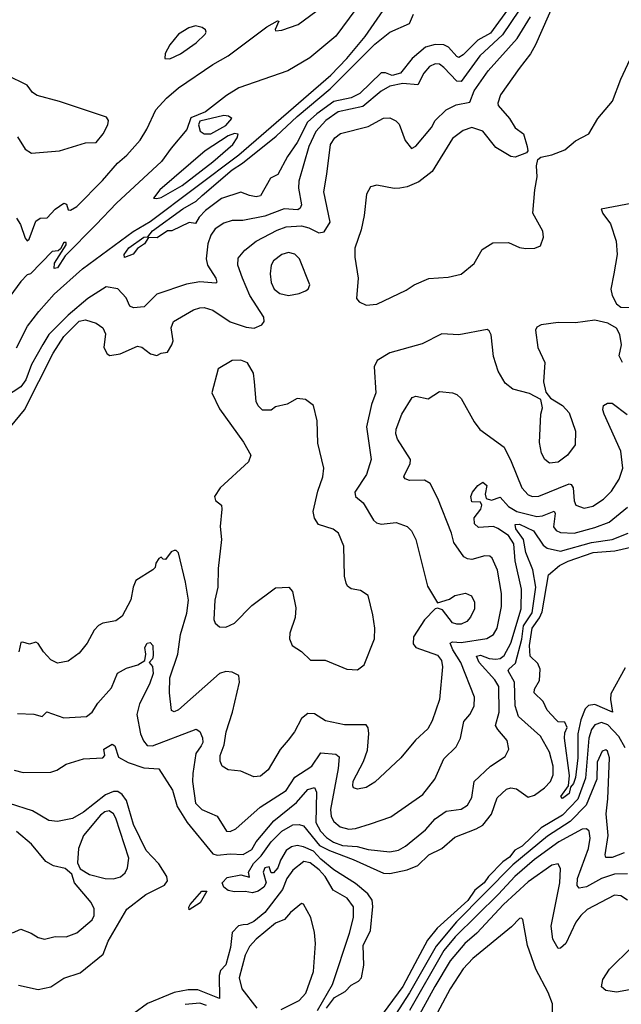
# Model space of a CAD drawing. Extents: x 1268547 to 1425625, y 515768 to 616754.
# Tile 42 of 256: x 1309870 to 1312657, y 547053 to 551612. Entities that reach past the tile are written whole.
import ezdxf

# ---------------------------------------------------------------- set-up
doc = ezdxf.new("R2010")
doc.units = 0

msp = doc.modelspace()

# ---------------------------------------------------------------- linework, layer by layer
at = {"layer": '0CON10XD'}
for points in [[(1309855, 550693.8), (1309874.3, 550664.3), (1309895, 550600), (1309905, 550587.5), (1309913.6, 550596.4), (1309945, 550680), (1309965, 550692.5), (1309997.5, 550695), (1310034, 550735), (1310075, 550762.5), (1310087.5, 550757.5), (1310095, 550732.5), (1310105, 550730), (1310135, 550746.7), (1310253.2, 550866.8), (1310322.7, 550947.3), (1310366, 550985), (1310428, 551055), (1310459.2, 551105), (1310500.3, 551195), (1310550.5, 551249.5), (1310605, 551296.7), (1310765, 551404.5), (1310835.9, 551444.1), (1311015, 551578.8), (1311065, 551606.7), (1311070, 551605), (1311053, 551567), (1311055, 551560), (1311085, 551563.3), (1311160.7, 551589.3), (1311435, 551794)], [(1311457.4, 551702.6), (1311334.2, 551535.8), (1311213.9, 551436.1), (1311112.5, 551375), (1310885, 551297.2), (1310828.7, 551261.3), (1310731.1, 551185), (1310662.2, 551157.8), (1310645, 551103.1), (1310572.1, 551017.9), (1310527.7, 550955), (1310318, 550762), (1310225, 550664.6), (1310080.6, 550519.4), (1310045, 550462.5), (1310030, 550460), (1310031.2, 550485), (1310085, 550570), (1310085, 550580), (1310075, 550580), (1310059.3, 550550.7), (1310047.5, 550542.5), (1310021.2, 550538.8), (1309920, 550435), (1309905, 550430), (1309875, 550400), (1309695, 550155.6)], [(1312183.5, 551656.5), (1312107.2, 551542.8), (1312000.9, 551445), (1311915, 551325.4), (1311895, 551327.2), (1311835, 551391.5), (1311815, 551406.4), (1311795, 551408.5), (1311768.1, 551395), (1311741.9, 551365), (1311715, 551310), (1311645, 551316.2), (1311585, 551304.3), (1311545, 551280.5), (1311459.5, 551210.5), (1311345.5, 551185), (1311288.4, 551145), (1311241.9, 551095), (1311209.2, 551025), (1311162.4, 550865), (1311161.4, 550831.4), (1311176.1, 550755), (1311169.9, 550740.1), (1311158.2, 550731.8), (1311095, 550735.6), (1311005, 550702), (1310903.1, 550683.1), (1310855, 550682.5), (1310815, 550669.6), (1310775, 550643.6), (1310755.4, 550615), (1310741.1, 550575), (1310733.2, 550505), (1310739.5, 550475), (1310778.4, 550415), (1310782.5, 550397.5), (1310778.2, 550391.8), (1310705, 550398.8), (1310642, 550388), (1310505, 550340.6), (1310447.4, 550282.6), (1310397.5, 550277.5), (1310379.7, 550285), (1310363.3, 550325), (1310325.2, 550365.2), (1310270.6, 550375), (1310185, 550320.8), (1310095.3, 550244.7), (1310005, 550153.8), (1309977.9, 550107.9), (1309924.8, 550015), (1309897.9, 549945), (1309875, 549912.6), (1309805, 549866.6)], [(1309855, 550092.2), (1309906.4, 550193.6), (1309958.3, 550261.7), (1310029.3, 550340.7), (1310161.2, 550458.8), (1310395, 550631.3), (1310475, 550678.1), (1310885, 550986.5), (1311310.6, 551355), (1311385, 551432.3), (1311469.8, 551535), (1311580.8, 551695)], [(1312142.1, 551675), (1312050.3, 551549.7), (1311992, 551518), (1311925, 551448.7), (1311905, 551437.5), (1311895, 551441.6), (1311855.8, 551485), (1311835.5, 551495.5), (1311795, 551497.1), (1311749.1, 551485), (1311687.6, 551432.4), (1311633.3, 551365), (1311595, 551353.3), (1311565, 551366.6), (1311543.9, 551366.1), (1311445, 551270.5), (1311405, 551250.4), (1311325, 551232.9), (1311246.1, 551176.1), (1311202.9, 551137.1), (1311155, 551043.8), (1311111, 550979), (1311065.8, 550895), (1311031.5, 550878.5), (1310985, 550796), (1310965, 550792.5), (1310935, 550797.5), (1310895, 550814.3), (1310805.4, 550784.6), (1310731.1, 550728.9), (1310702, 550698), (1310685, 550668.8), (1310655, 550673.8), (1310575, 550633.8), (1310555, 550633.8), (1310507.4, 550602.6), (1310466.1, 550603.9), (1310447.5, 550575), (1310415, 550553.1), (1310395, 550526.7), (1310355, 550511.2), (1310354.4, 550525), (1310375, 550555.3), (1310444.4, 550605), (1310463.8, 550606.2), (1310485.4, 550635), (1310625, 550736.2), (1310687.8, 550772.2), (1310715, 550797.7), (1310855, 550917.5), (1310902, 550948), (1311057.4, 551072.6), (1311155, 551164.5), (1311307.6, 551292.4), (1311515, 551499.3), (1311585, 551553.9), (1311676.2, 551593.8), (1311695, 551638)], [(1312346.8, 551695), (1312260, 551495), (1312236.3, 551453.7), (1312183.3, 551386.7), (1312096.7, 551265), (1312084.4, 551225), (1312087.1, 551215), (1312139.4, 551155), (1312165, 551111.2), (1312204.4, 551084.4), (1312220.8, 551025), (1312223.3, 551005), (1312217.5, 550995), (1312165, 550976), (1312145, 550979.2), (1312075, 551020.8), (1312015, 551095.6), (1311965, 551113.5), (1311925, 551099.5), (1311875, 551061.5), (1311780.9, 550909.1), (1311718.7, 550861.3), (1311665, 550837.5), (1311631.4, 550831.4), (1311605, 550830), (1311524.1, 550845.9), (1311495, 550838.8), (1311476, 550805), (1311466.4, 550705), (1311451.2, 550638.8), (1311421.8, 550555), (1311422.7, 550512.7), (1311437.3, 550415), (1311430.5, 550320.5), (1311442.5, 550305), (1311475, 550290)], [(1310575, 550106), (1310581.5, 550125), (1310571.5, 550185), (1310582.5, 550215), (1310675, 550268.2), (1310705, 550278.7), (1310725, 550279.3), (1310765, 550267.8), (1310845, 550213.8), (1310918.7, 550188.7), (1310956, 550184), (1310991.4, 550198.6), (1311002.5, 550215), (1311000.5, 550235), (1310936.7, 550335), (1310901.6, 550415), (1310880.4, 550475), (1310882.1, 550507.9), (1310912.5, 550545), (1310965, 550587.3), (1311062.5, 550637.5), (1311105, 550653), (1311175, 550658.2), (1311209, 550649), (1311255, 550624.5), (1311280.4, 550629.6), (1311308.2, 550675), (1311279.3, 550815), (1311292.7, 550897.3), (1311310, 551035), (1311329.4, 551065), (1311356, 551085), (1311485, 551117.8), (1311555, 551156.2), (1311585, 551157.3), (1311613.1, 551143.1), (1311628.1, 551128.1), (1311655, 551052.5), (1311685, 551015.7), (1311705, 551027.1), (1311777.1, 551112.9), (1311794.8, 551145.2), (1311845, 551194.6), (1311891.7, 551218.3), (1311955, 551230.8), (1311975, 551282.9), (1312039.5, 551375), (1312174.9, 551525.1), (1312236.8, 551625)], [(1310565, 551431.2), (1310615, 551454.2), (1310688.1, 551505), (1310729.6, 551545), (1310734.6, 551555), (1310731.2, 551565), (1310715, 551575.8), (1310685, 551583), (1310653.4, 551575), (1310605, 551545.3), (1310565.6, 551495), (1310543.3, 551455), (1310542.5, 551432.5), (1310565, 551431.2)], [(1311475, 550290), (1311525, 550294.3), (1311660.6, 550359.4), (1311696.7, 550385), (1311765, 550414.3), (1311855, 550419.2), (1311915.5, 550434.5), (1311975, 550484), (1312012.3, 550547.7), (1312061.2, 550578.8), (1312135, 550580), (1312185, 550556.7), (1312215, 550553.3), (1312256.1, 550553.9), (1312282.5, 550565), (1312296.7, 550605), (1312293, 550633), (1312246.4, 550716.4), (1312255.6, 550825), (1312267.1, 550885), (1312263.8, 550936.2), (1312270, 550965), (1312284.2, 550975.8), (1312335, 550986), (1312395, 551009.2), (1312445, 551051.2), (1312506.6, 551083.4), (1312547.5, 551155), (1312615.4, 551234.6), (1312655, 551336.7), (1312719.5, 551475)], [(1309925, 550994.5), (1310055, 551005.7), (1310175, 551041.3), (1310225, 551043.1), (1310257, 551083), (1310278.5, 551125), (1310280.8, 551145), (1310271.4, 551161.4), (1310055, 551233.4), (1309950.8, 551260.8), (1309930, 551275), (1309905, 551308.8), (1309810, 551355)], [(1310755, 551082.9), (1310825, 551122.5), (1310853.3, 551155), (1310837.5, 551165), (1310815, 551168.9), (1310705, 551142.4), (1310698.1, 551125), (1310705.6, 551095.6), (1310725, 551083.2), (1310755, 551082.9)], [(1309859.2, 551069.2), (1309895, 551012.5), (1309925, 550994.5)], [(1310505, 550783.8), (1310525, 550788.8), (1310622.2, 550845), (1310765, 550953.3), (1310856.9, 551035), (1310878, 551065), (1310882.5, 551082.5), (1310865.8, 551085.8), (1310835, 551074.3), (1310728.9, 551005), (1310518.6, 550825), (1310490, 550785), (1310505, 550783.8)], [(1312735, 550768), (1312564.3, 550735), (1312571.9, 550715), (1312606.6, 550666.6), (1312632.7, 550587.3), (1312637.5, 550525), (1312622.9, 550435), (1312608, 550365), (1312614, 550335), (1312635, 550296.7), (1312655, 550281.2), (1312715, 550280)], [(1311115, 550334.5), (1311165.4, 550344.6), (1311193.3, 550356.7), (1311206.7, 550365), (1311214, 550385), (1311166.9, 550505), (1311145, 550526.9), (1311115, 550533.5), (1311085, 550524.6), (1311046.5, 550495), (1311035.4, 550475), (1311030.4, 550435), (1311035.3, 550395), (1311049.2, 550365), (1311075, 550344.6), (1311115, 550334.5)], [(1309783.8, 549675), (1309892.6, 549805), (1310025, 550067.3), (1310075, 550145.4), (1310145, 550216.5), (1310175, 550221.9), (1310225, 550206.7), (1310255.7, 550185), (1310267.7, 550157.7), (1310259.2, 550095), (1310276, 550065), (1310287.6, 550057.6), (1310335, 550064.7), (1310415, 550100), (1310436, 550096), (1310475.6, 550064.4), (1310505, 550058), (1310525, 550068.8), (1310555, 550072.5), (1310575, 550106)], [(1312662, 550025), (1312647.5, 550055), (1312657.3, 550107.3), (1312650, 550155), (1312633.9, 550183.9), (1312595, 550206.7), (1312535, 550221.2), (1312445, 550209.2), (1312365, 550210.6), (1312285, 550198.6), (1312265, 550188), (1312259.4, 550175), (1312270, 550095), (1312301.9, 550025), (1312295.8, 549935.8), (1312307.7, 549887.7), (1312329.5, 549859.5), (1312385, 549825.6), (1312415, 549791.2), (1312445, 549707.5), (1312443.9, 549643.9), (1312407.8, 549595), (1312365, 549562.7), (1312325, 549559.2), (1312302.9, 549575), (1312287.5, 549605), (1312278.2, 549655), (1312284.3, 549785), (1312292, 549815), (1312283.6, 549853.6), (1312231.7, 549881.7), (1312155, 549902), (1312119.2, 549929.2), (1312087.1, 549985), (1312065, 550052.5), (1312053.4, 550153.4), (1312045, 550171.2), (1312035, 550177.1), (1311905, 550152.9), (1311825, 550157.5), (1311735, 550111.9), (1311585, 550069.5), (1311525.5, 550034.5), (1311511.9, 550005), (1311520, 549885), (1311499.8, 549830.2), (1311476.7, 549726.7), (1311498.2, 549575), (1311476, 549506), (1311423.1, 549425), (1311425.5, 549405), (1311461.5, 549375), (1311508.6, 549295), (1311522.2, 549282.2), (1311545, 549276.9), (1311614.3, 549284.3), (1311665, 549265.7), (1311685, 549246), (1311704.5, 549205), (1311758.6, 548988.6), (1311805, 548912.5), (1311860.3, 548929.7), (1311885, 548945.6), (1311935, 548957.5), (1311962.9, 548945), (1311977.5, 548915), (1311976.4, 548885), (1311958.2, 548845), (1311940.6, 548825), (1311915, 548813.2), (1311895, 548812.5), (1311875, 548820), (1311829.2, 548879.2), (1311805, 548887.5), (1311795, 548883.8), (1311745, 548833.1), (1311693.9, 548755), (1311692.9, 548722.9), (1311705.3, 548705.3), (1311805, 548669.5), (1311823.8, 548645), (1311828.8, 548615), (1311815.4, 548465), (1311780.8, 548365), (1311761.2, 548328.8), (1311703.8, 548276.2), (1311635, 548194.2), (1311515, 548081.4), (1311475, 548057.5), (1311435, 548049.2), (1311416.2, 548055), (1311413.2, 548065), (1311415, 548085.7), (1311462.3, 548177.7), (1311480.9, 548229.1), (1311487.3, 548307.3), (1311483.8, 548333.8), (1311475, 548347.1), (1311375, 548347.7), (1311286.2, 548366.2), (1311235, 548397.9), (1311205, 548399.2), (1311175, 548376.7), (1311143.2, 548315), (1311113.5, 548276.5), (1311076.5, 548233.5), (1311021.4, 548138.6), (1310985, 548109.2), (1310955, 548105.6), (1310895, 548131.9), (1310835, 548138.1), (1310808.6, 548155), (1310798.2, 548178.2), (1310798.5, 548205), (1310817.3, 548255), (1310826.8, 548315), (1310856, 548405), (1310888.8, 548545), (1310885.3, 548575.3), (1310855, 548591.2), (1310825, 548593.4), (1310795.7, 548584.3), (1310605, 548416.5), (1310585, 548406.9), (1310573.4, 548413.4), (1310564.6, 548494.6), (1310565.9, 548565), (1310603.3, 548675), (1310615.3, 548764.7), (1310644.1, 548864.1), (1310651.6, 548925), (1310637.9, 549007.9), (1310605, 549143.3), (1310595, 549154.2), (1310585, 549154.4), (1310572.4, 549147.6), (1310545, 549113.3), (1310535, 549113.8), (1310525, 549123.8), (1310515, 549116.7), (1310501.1, 549095), (1310497.5, 549075), (1310487.1, 549065), (1310407.8, 549015), (1310395.6, 548985), (1310384.6, 548925.4), (1310345, 548850), (1310315, 548828.6), (1310255, 548818.6), (1310235, 548807.1), (1310214.6, 548785.4), (1310181.9, 548725), (1310145, 548679.2), (1310095, 548642.5), (1310045, 548632.5), (1310015, 548647.5), (1309980, 548685), (1309955, 548724), (1309945, 548729.2), (1309915, 548720.8), (1309885, 548730.6), (1309875, 548728), (1309865.6, 548685)], [(1311435, 548602), (1311466.2, 548625), (1311514.1, 548745.9), (1311515.8, 548795), (1311505.8, 548855.8), (1311485, 548946.7), (1311449.5, 548969.5), (1311405, 548976.7), (1311388.8, 548988.8), (1311382.7, 549002.7), (1311374.2, 549035.8), (1311371.8, 549175), (1311347.1, 549235), (1311322.8, 549252.8), (1311254.7, 549274.7), (1311235, 549303.3), (1311230, 549335), (1311251.4, 549428.6), (1311274.5, 549495), (1311278.2, 549535), (1311251.1, 549651.1), (1311248.6, 549755), (1311231.2, 549825), (1311193.9, 549853.9), (1311155, 549858), (1311108.7, 549831.3), (1311055, 549820), (1311035, 549804.4), (1310994.1, 549804.1), (1310975, 549823.8), (1310966, 549845), (1310958.1, 549935), (1310952.5, 549975), (1310925, 550023.3), (1310895, 550035.7), (1310855, 550034), (1310788.8, 549995), (1310759.4, 549885), (1310795, 549810), (1310906.2, 549656.2), (1310940.5, 549595), (1310930.2, 549565), (1310799.4, 549445), (1310771.8, 549405), (1310776.4, 549386.4), (1310804.2, 549364.2), (1310807.1, 549345), (1310799.4, 549265), (1310804.5, 549205), (1310788.9, 549071.1), (1310788, 548985), (1310774.7, 548925), (1310768.7, 548835), (1310775, 548817.1), (1310795, 548801.1), (1310825, 548799.1), (1310865, 548818.5), (1310945, 548899.5), (1311055, 548981.9), (1311116.7, 548985), (1311134, 548965), (1311148.7, 548888.7), (1311146.6, 548843.4), (1311121.7, 548771.7), (1311120, 548745), (1311132.5, 548715), (1311175, 548686.7), (1311216.8, 548646.8), (1311285, 548647.1), (1311385, 548604.2), (1311435, 548602)], [(1309860.5, 548399.5), (1309935, 548396.9), (1309974, 548386), (1309995, 548407.1), (1310075, 548378.9), (1310180, 548385), (1310205, 548405.6), (1310232.4, 548447.6), (1310295, 548518.1), (1310323.6, 548586.4), (1310365, 548608.8), (1310417.5, 548625), (1310450, 548645), (1310453.8, 548675), (1310449.2, 548705), (1310461.2, 548725), (1310475, 548728), (1310486.9, 548715), (1310488.3, 548668.3), (1310485, 548653.3), (1310470, 548635), (1310485, 548616.7), (1310487.7, 548585), (1310471.7, 548535), (1310425.6, 548445), (1310412.1, 548395), (1310429.4, 548305), (1310443.3, 548273.3), (1310461.3, 548251.3), (1310485, 548249.5), (1310687.8, 548327.8), (1310705, 548316.9), (1310716.7, 548286.7), (1310718.1, 548265), (1310710.5, 548249.5), (1310686.1, 548213.9), (1310671.9, 548121.9), (1310670.4, 548085), (1310684.2, 547985), (1310714.4, 547954.4), (1310784.7, 547924.7), (1310828.8, 547855), (1310845, 547852.7), (1310870.6, 547865), (1310983.6, 547966.4), (1311105, 548042.3), (1311144.8, 548105.2), (1311223.3, 548155), (1311265, 548217.5), (1311335, 548212), (1311349.5, 548199.5), (1311345.2, 548145), (1311310.5, 547955), (1311313.4, 547923.4), (1311325, 547899.6), (1311355, 547875.3), (1311395, 547863.6), (1311425, 547866.5), (1311495, 547889.1), (1311588.5, 547921.5), (1311737.5, 548025), (1311792.7, 548095), (1311835, 548189.2), (1311892.2, 548245), (1311912.7, 548285), (1311927.8, 548362.2), (1311955, 548395.7), (1311975, 548434), (1311976.8, 548475), (1311913.7, 548635), (1311875.8, 548695), (1311864.8, 548725), (1311875, 548731.4), (1311915, 548727.7), (1312033.3, 548746.7), (1312064.2, 548765.8), (1312081.1, 548795), (1312102.2, 548895), (1312101.2, 548955), (1312083.5, 549063.5), (1312058.3, 549118.3), (1312048.3, 549128.3), (1312025, 549129.6), (1311965, 549112.8), (1311943.8, 549115), (1311927.1, 549125), (1311881.2, 549191.2), (1311869.7, 549235), (1311807.5, 549395), (1311770.8, 549465), (1311745, 549480.3), (1311675, 549478.5), (1311655.7, 549485.7), (1311650, 549495), (1311652.5, 549505), (1311679.1, 549555), (1311680.4, 549575), (1311619.5, 549669.5), (1311611.8, 549695), (1311613.2, 549716.8), (1311640.3, 549785), (1311687.4, 549862.6), (1311705, 549868.6), (1311762.9, 549857.1), (1311815, 549890.8), (1311875, 549884.2), (1311895, 549877.1), (1311915, 549857.5), (1311975, 549750.6), (1312001.8, 549715), (1312115, 549632.5), (1312146.8, 549566.8)], [(1312146.8, 549566.8), (1312196.1, 549445), (1312225, 549411.6), (1312245, 549404.2), (1312275, 549406.5), (1312415, 549463.2), (1312425, 549459.5), (1312433.3, 549445), (1312437.9, 549385), (1312445.7, 549365), (1312485, 549350), (1312525, 549359.7), (1312575, 549391.6), (1312611.5, 549428.5), (1312646.5, 549485), (1312664.1, 549535), (1312655.3, 549615), (1312578.2, 549785), (1312571.5, 549805), (1312574.4, 549825), (1312592.9, 549837.1), (1312615, 549836.5), (1312683.4, 549783.4)], [(1309845, 548136.9), (1309886.2, 548126.2), (1310015, 548128.4), (1310042.4, 548137.6), (1310086, 548165), (1310165, 548189.7), (1310255.6, 548194.4), (1310264, 548205), (1310260, 548235), (1310298.3, 548258.3), (1310310.5, 548250.5), (1310327.8, 548197.8), (1310372.4, 548172.4), (1310445, 548148.2), (1310515, 548142.9), (1310578.4, 548045), (1310599.3, 547969.3), (1310645.1, 547895.1), (1310765, 547750.4), (1310785, 547744.2), (1310845, 547749.3), (1310905, 547746.2), (1310945, 547770), (1310965.9, 547805), (1311048, 547902), (1311152.4, 547987.6), (1311205, 548047.8), (1311235, 548057.3), (1311245.2, 548035.2), (1311242.6, 547895), (1311263.8, 547855), (1311291.6, 547825), (1311324.2, 547804.2), (1311365, 547788.9), (1311434, 547784), (1311485, 547769.2), (1311585, 547758.7), (1311625, 547766.8), (1311656.5, 547785), (1311749.7, 547860.3), (1311795, 547911.5), (1311845, 547947.3), (1311915, 547956.4), (1311944.7, 547975.3), (1311965, 548011.2), (1311975.6, 548085), (1312051.4, 548155), (1312119.1, 548200.9), (1312135.5, 548234.5), (1312127.5, 548275), (1312084.6, 548325), (1312074.7, 548344.7), (1312091.7, 548405), (1312088.8, 548525), (1312071.4, 548555), (1311998.7, 548635), (1311985.6, 548664.4), (1312005, 548669.1), (1312044.1, 548654.1), (1312075, 548650.9), (1312096.2, 548655), (1312115, 548667.9), (1312144.9, 548725.1), (1312193.3, 548885), (1312193.9, 548975), (1312165.9, 549105.9), (1312158.4, 549185), (1312135, 549224.4), (1312085, 549256.9), (1312065, 549264.7), (1311995, 549260.4), (1311977.5, 549277.5), (1311975.8, 549305), (1312006, 549345), (1312011, 549365), (1312005, 549377.4), (1311965, 549380), (1311959.1, 549405), (1311967.5, 549425), (1311992.2, 549455), (1312015, 549470), (1312034.6, 549454.6), (1312026.1, 549415), (1312031.6, 549395), (1312055, 549388.1), (1312095, 549400.8), (1312135, 549357.4), (1312172.5, 549335), (1312265, 549311.5), (1312291.9, 549315), (1312345.8, 549335.8), (1312350.6, 549325), (1312343.5, 549263.5), (1312355, 549246.9), (1312375, 549237.6), (1312438, 549235), (1312535, 549260.2), (1312600.9, 549285), (1312684.8, 549355.2)], [(1311292, 547035), (1311328.1, 547085), (1311377.8, 547112.2), (1311405, 547142.1), (1311440, 547160), (1311453.6, 547176.4), (1311464.4, 547235), (1311461.8, 547325), (1311495.2, 547395), (1311506.2, 547506.2), (1311503.4, 547535), (1311483.2, 547565), (1311425, 547612.8), (1311325, 547675.9), (1311265, 547725.8), (1311231.8, 547761.8), (1311185, 547782.7), (1311155, 547788.9), (1311128.5, 547781.5), (1311104.7, 547765.3), (1311078.8, 547721.2), (1311066.4, 547685), (1311045, 547661.2), (1311035, 547662.5), (1311025, 547690), (1311005, 547685.7), (1310998.1, 547665), (1311011.1, 547615), (1311000.4, 547595), (1310975, 547576.2), (1310948.8, 547568.8), (1310915, 547575.6), (1310865, 547573.3), (1310835, 547580), (1310815, 547595.4), (1310807.2, 547615), (1310830.5, 547639.5), (1310895, 547652), (1310935, 547642.5), (1310930, 547665), (1310953.2, 547705), (1310988.7, 547741.3), (1311035, 547804.6), (1311085, 547855.3), (1311135, 547883.8), (1311165, 547886.2), (1311185, 547879.6), (1311258.6, 547788.6), (1311305.7, 547765), (1311415, 547723.8), (1311555, 547659.8), (1311585, 547658.4), (1311665, 547675.2), (1311715, 547695.8), (1311764.9, 547745.1), (1311826.1, 547773.9), (1311885, 547826.4), (1311984.5, 547865), (1312015, 547883.3), (1312055, 547933.8), (1312081.6, 548008.4), (1312125, 548050), (1312145.3, 548055.3), (1312171.3, 548051.3), (1312225, 548012.2), (1312255, 548021.7), (1312300.5, 548055), (1312329.4, 548085), (1312341.1, 548115), (1312341.4, 548155), (1312325, 548220), (1312281.8, 548295), (1312181.4, 548385), (1312164.5, 548435), (1312161.5, 548545), (1312133.3, 548596.7), (1312135.5, 548605), (1312167.5, 548632.5), (1312195.8, 548744.2), (1312204.4, 548805.6), (1312244.2, 548865), (1312260.2, 548985), (1312247.1, 549065), (1312215.3, 549145.3), (1312203.2, 549205), (1312167.8, 549255), (1312164.7, 549275), (1312185, 549275.9), (1312250.2, 549245), (1312295, 549179.5), (1312312.7, 549165), (1312375, 549151.4), (1312518.9, 549191.1), (1312615, 549205.8), (1312689.1, 549235)], [(1312675, 548611.8), (1312608.9, 548491.1), (1312606.1, 548465), (1312616.2, 548405), (1312535, 548441.3), (1312505, 548436.9), (1312488.7, 548421.3), (1312469.3, 548370.7), (1312455.3, 548304.7), (1312456.1, 548195), (1312445, 548102.9), (1312435, 548075.4), (1312420.9, 548059.1), (1312415, 548028.8), (1312385, 548005.6), (1312376.7, 548015), (1312412.1, 548065), (1312417.2, 548112.8), (1312394.5, 548285.5), (1312395, 548310), (1312406.7, 548335), (1312395, 548358.8), (1312365, 548361.2), (1312355, 548370), (1312314.2, 548415), (1312295.6, 548455.6), (1312252.5, 548495), (1312255, 548512.5), (1312278.3, 548551.7), (1312280.5, 548605), (1312270.7, 548630.7), (1312234.8, 548664.8), (1312231.8, 548715), (1312243.4, 548795), (1312277.5, 548842.5), (1312289.8, 548870.2), (1312318.9, 549041.1), (1312370, 549085), (1312410.5, 549105), (1312526.9, 549145), (1312627.1, 549152.9), (1312715, 549172.5)], [(1312675, 548241.2), (1312645, 548293.5), (1312595, 548346.7), (1312565, 548358), (1312535, 548346.5), (1312519, 548325), (1312506.1, 548285), (1312490.6, 548099.4), (1312455, 548002.2), (1312385, 547929.1), (1312285, 547870.1), (1312197.9, 547785), (1312163.9, 547766.1), (1312139.5, 547735), (1312107.9, 547712.1), (1312041.2, 547645), (1312021.1, 547615), (1311979, 547581), (1311946.1, 547533.9), (1311804, 547406), (1311759.2, 547350.8), (1311700.2, 547239.8), (1311645.4, 547135), (1311415, 546824.3)], [(1312593.9, 548003.9), (1312602, 548195), (1312592.5, 548225), (1312585, 548230.6), (1312567.5, 548225), (1312545.3, 548174.7), (1312543, 548095), (1312494.3, 547975.7), (1312420.1, 547899.9), (1312315, 547832.3), (1312155, 547698.3), (1311893.8, 547435), (1311798.5, 547321.5), (1311676, 547106), (1311545.8, 546905)], [(1309865, 547141.3), (1309955, 547121.1), (1310015, 547133.3), (1310075, 547174.7), (1310150.8, 547199.2), (1310256.8, 547285), (1310280, 547345), (1310366.3, 547493.7), (1310455, 547560.8), (1310541.1, 547605), (1310555.3, 547624.7), (1310551.8, 547645), (1310515, 547702.9), (1310455.6, 547765.6), (1310396.9, 547885), (1310365, 547996), (1310345.2, 548025), (1310325, 548038.6), (1310305, 548039), (1310267.1, 548022.9), (1310165, 547943.3), (1310115, 547913.9), (1310045, 547899.1), (1310005, 547904.5), (1309929.6, 547949.6), (1309822.3, 547982.3)], [(1312669.5, 547755), (1312615, 547733.1), (1312585, 547733.3), (1312582.2, 547745), (1312596.2, 547835), (1312586.7, 547935), (1312593.9, 548003.9)], [(1310305, 547634.6), (1310336.6, 547643.4), (1310357.9, 547662.1), (1310369.2, 547685), (1310375, 547730), (1310315, 547915.6), (1310305, 547935.6), (1310285, 547949.6), (1310265, 547944.7), (1310245, 547928.9), (1310165.2, 547834.8), (1310142.4, 547775), (1310137.5, 547707.5), (1310150, 547680), (1310193.5, 547653.5), (1310266, 547636), (1310305, 547634.6)], [(1309836.4, 547383.6), (1309875, 547401.4), (1309923, 547383), (1309955, 547361.9), (1309985, 547354.2), (1310035, 547367.8), (1310085, 547365.6), (1310135, 547384.5), (1310206.4, 547443.6), (1310215.4, 547465), (1310214.6, 547495), (1310201.8, 547525), (1310124.2, 547615), (1310111.2, 547655), (1310081.3, 547681.3), (1310026, 547695), (1309991.1, 547715), (1309925, 547794.5), (1309855, 547853.9)], [(1312685, 547657.8), (1312625.8, 547655), (1312565, 547635.2), (1312495, 547597.3), (1312461.5, 547591.5), (1312452.9, 547602.9), (1312453.9, 547635), (1312505.2, 547775), (1312512.7, 547822.7), (1312507.3, 547855), (1312495, 547865.4), (1312475, 547864.7), (1312366.8, 547805), (1312255, 547723.2), (1312163.1, 547645), (1312087.6, 547562.4), (1311886.7, 547365), (1311835, 547302), (1311675.6, 547024.4)], [(1311249.6, 547025), (1311319.2, 547145), (1311398, 547382), (1311416.5, 547455), (1311416.8, 547505), (1311386.4, 547545), (1311322, 547582), (1311285.5, 547645), (1311256.9, 547675), (1311215, 547708.6), (1311186.4, 547713.6), (1311135, 547674), (1311108.2, 547635), (1311087.8, 547585), (1311005, 547478.9), (1310955, 547436.4), (1310925, 547423), (1310905, 547421.6), (1310884, 547416), (1310854.7, 547385), (1310846.4, 547316.4), (1310825, 547236), (1310800.6, 547209.4), (1310793.5, 547186.5), (1310795, 547080), (1310695, 547120), (1310650.7, 547120.7), (1310585, 547108.1), (1310462.5, 547057.5), (1310399, 547011)], [(1312685.6, 547535), (1312655.2, 547555.2), (1312625, 547557.8), (1312498.7, 547491.3), (1312469.6, 547465), (1312446.7, 547433.3), (1312400.5, 547335), (1312375, 547312.5), (1312365, 547312), (1312340, 547355), (1312331.3, 547415), (1312371.6, 547615), (1312375, 547680), (1312365, 547702.9), (1312335, 547696.6), (1312225, 547620.8), (1312110.9, 547515), (1311987.1, 547382.9), (1311931.9, 547335), (1311864.5, 547255), (1311793.8, 547136.2), (1311704.8, 546975)], [(1310655, 547490.8), (1310652.8, 547502.8), (1310659.1, 547515), (1310713.1, 547576.9), (1310736.3, 547576.3), (1310706.7, 547523.3), (1310655, 547490.8)], [(1311080.5, 547029.5), (1311165, 547070.4), (1311196.1, 547105), (1311230.7, 547205), (1311240.5, 547335), (1311235.5, 547385.5), (1311218.6, 547455), (1311185, 547517.5), (1311175, 547520), (1311125, 547478.5), (1311096.1, 547445), (1311055, 547429.1), (1310965.2, 547354.8), (1310935, 547320.8), (1310915, 547280.8), (1310886.2, 547176.2), (1310899.7, 547125), (1310967.8, 547035)], [(1312340, 546955), (1312338.1, 547055), (1312318, 547108), (1312260.7, 547215), (1312222.2, 547325), (1312200, 547445), (1312195, 547451.2), (1312185, 547450.8), (1312147.5, 547412.5), (1311968.9, 547265), (1311925, 547217.3), (1311863.8, 547125), (1311792.7, 546992.7)], [(1312695, 547120.8), (1312635, 547110), (1312585, 547116.7), (1312565, 547133.3), (1312571.4, 547168.6), (1312602.7, 547215), (1312705, 547317.9)], [(1310735, 547047.9), (1310705, 547058.2), (1310637.3, 547052.7)]]:
    msp.add_lwpolyline(points, dxfattribs=at)

doc.saveas('drawing.dxf')
